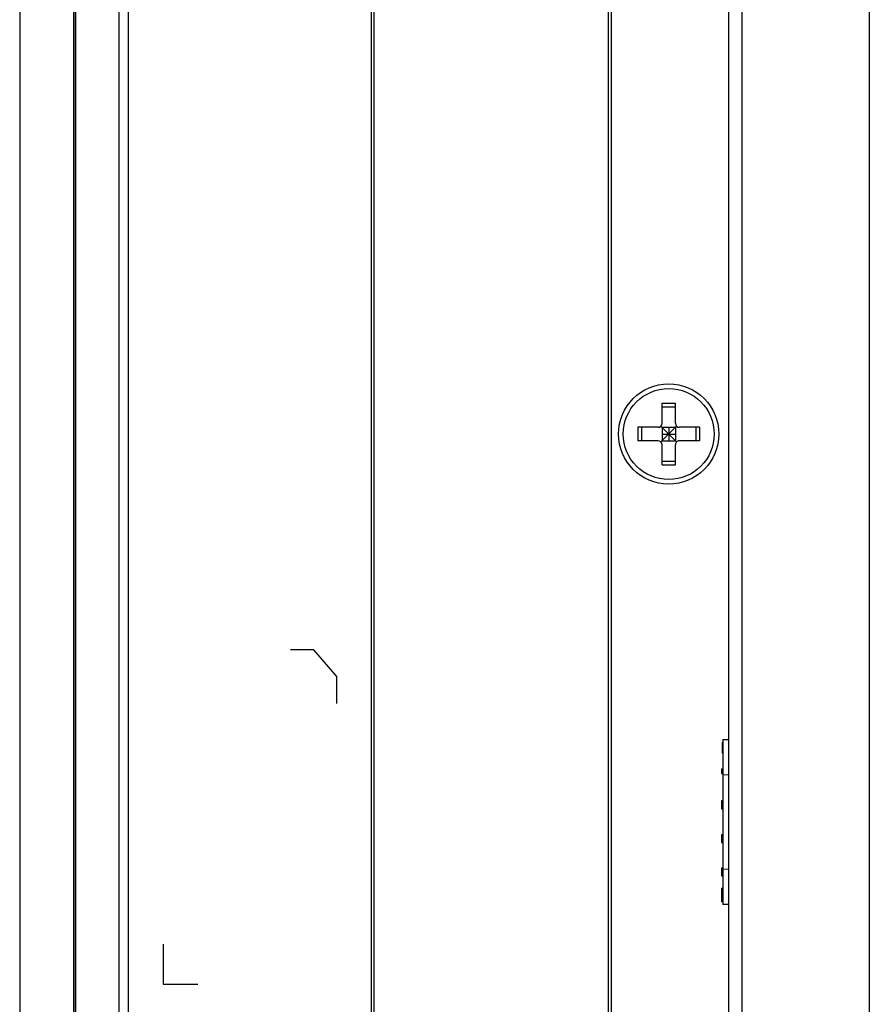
# Model space of a CAD drawing. Header units: millimetres. Extents: x 742 to 1452, y 144 to 826.
# Tile 36 of 40: x 1293 to 1356, y 217 to 291. Entities that reach past the tile are written whole.
import ezdxf

# ---------------------------------------------------------------- set-up
doc = ezdxf.new("R2010")
doc.units = ezdxf.units.MM
doc.header["$LTSCALE"] = 32.67
doc.layers.add('00_COMPONENTS', color=7, linetype='CONTINUOUS')

msp = doc.modelspace()

# ---------------------------------------------------------------- linework, layer by layer
at = {"layer": '00_COMPONENTS', "color": 7}
for p, q in [((1356.292, 546.873), (1356.292, 144.873)), ((1292.765, 537.373), (1292.765, 154.373)), ((1300.212, 154.373), (1300.212, 537.373)), ((1300.895, 181.749), (1300.895, 537.373)), ((1296.812, 159.173), (1296.812, 532.573)), ((1296.949, 159.173), (1296.949, 532.573)), ((1296.962, 159.173), (1296.962, 532.573)), ((1319.082, 183.423), (1319.082, 530.873)), ((1319.265, 183.423), (1319.265, 530.873)), ((1336.792, 167.373), (1336.792, 525.373)), ((1345.792, 168.573), (1345.792, 523.173)), ((1346.792, 168.573), (1346.792, 523.173)), ((1336.992, 519.773), (1336.992, 171.973)), ((1340.792, 262.423), (1341.792, 262.423)), ((1340.792, 260.923), (1340.792, 262.423)), ((1340.792, 262.154), (1341.792, 262.154)), ((1341.792, 260.923), (1341.792, 262.423)), ((1340.492, 260.623), (1338.992, 260.623)), ((1338.992, 260.623), (1338.992, 259.623)), ((1339.261, 260.623), (1339.261, 259.623)), ((1340.704, 260.711), (1341.879, 259.535)), ((1340.704, 259.535), (1341.879, 260.711)), ((1340.792, 260.623), (1341.792, 260.623)), ((1340.792, 260.623), (1340.792, 259.623)), ((1341.292, 260.623), (1341.292, 259.623)), ((1341.792, 260.623), (1341.792, 259.623)), ((1343.592, 260.623), (1342.092, 260.623)), ((1343.322, 260.623), (1343.322, 259.623)), ((1343.592, 260.623), (1343.592, 259.623)), ((1340.792, 260.123), (1341.792, 260.123)), ((1340.492, 259.623), (1338.992, 259.623)), ((1340.792, 259.623), (1341.792, 259.623)), ((1340.792, 257.823), (1340.792, 259.323)), ((1341.792, 257.823), (1341.792, 259.323)), ((1343.592, 259.623), (1342.092, 259.623)), ((1340.792, 258.092), (1341.792, 258.092)), ((1340.792, 257.823), (1341.792, 257.823)), ((1345.337, 237.047), (1345.287, 237.047)), ((1345.287, 237.047), (1345.287, 236.256)), ((1345.337, 237.285), (1345.792, 237.285)), ((1345.337, 237.285), (1345.337, 224.96)), ((1345.337, 236.96), (1345.287, 236.96)), ((1345.337, 236.916), (1345.287, 236.916)), ((1345.337, 236.652), (1345.287, 236.652)), ((1345.337, 236.388), (1345.287, 236.388)), ((1345.337, 236.344), (1345.287, 236.344)), ((1345.337, 236.256), (1345.287, 236.256)), ((1345.237, 235.08), (1345.337, 235.08)), ((1345.237, 235.08), (1345.237, 234.753)), ((1345.337, 234.824), (1345.237, 234.824)), ((1345.237, 234.753), (1345.337, 234.753)), ((1345.337, 234.648), (1345.792, 234.67)), ((1345.337, 232.696), (1345.237, 232.696)), ((1345.237, 232.696), (1345.237, 232.683)), ((1345.237, 232.675), (1345.337, 232.675)), ((1345.237, 232.675), (1345.237, 232.109)), ((1345.237, 232.11), (1345.337, 232.11)), ((1345.237, 232.109), (1345.337, 232.109)), ((1345.337, 230.168), (1345.237, 230.168)), ((1345.237, 230.168), (1345.237, 229.63)), ((1345.237, 230.157), (1345.337, 230.157)), ((1345.237, 229.63), (1345.337, 229.63)), ((1345.237, 229.624), (1345.237, 229.587)), ((1345.237, 229.587), (1345.337, 229.587)), ((1345.237, 227.693), (1345.337, 227.693)), ((1345.237, 227.693), (1345.237, 227.079)), ((1345.792, 227.576), (1345.337, 227.598)), ((1345.237, 227.288), (1345.337, 227.288)), ((1345.237, 227.199), (1345.337, 227.199)), ((1345.237, 227.079), (1345.337, 227.079)), ((1345.337, 226.151), (1345.237, 226.151)), ((1345.237, 226.151), (1345.237, 225.138)), ((1345.337, 226.143), (1345.237, 226.143)), ((1345.337, 226.136), (1345.237, 226.136)), ((1345.337, 226.117), (1345.237, 226.117)), ((1345.337, 226.089), (1345.237, 226.089)), ((1345.337, 226.052), (1345.237, 226.052)), ((1345.337, 226.01), (1345.237, 226.01)), ((1345.337, 225.963), (1345.237, 225.963)), ((1345.337, 225.915), (1345.237, 225.915)), ((1345.337, 225.866), (1345.237, 225.866)), ((1345.337, 225.802), (1345.237, 225.802)), ((1345.337, 225.747), (1345.237, 225.747)), ((1345.337, 225.703), (1345.237, 225.703)), ((1345.337, 225.672), (1345.237, 225.672)), ((1345.337, 225.663), (1345.237, 225.663)), ((1345.337, 225.653), (1345.237, 225.653)), ((1345.337, 225.643), (1345.237, 225.643)), ((1345.337, 225.593), (1345.237, 225.593)), ((1345.337, 225.532), (1345.237, 225.532)), ((1345.337, 225.465), (1345.237, 225.465)), ((1345.337, 225.396), (1345.237, 225.396)), ((1345.337, 225.33), (1345.237, 225.33)), ((1345.337, 225.28), (1345.237, 225.28)), ((1345.337, 225.238), (1345.237, 225.238)), ((1345.337, 225.202), (1345.237, 225.202)), ((1345.337, 225.174), (1345.237, 225.174)), ((1345.337, 225.154), (1345.237, 225.154)), ((1345.337, 225.142), (1345.237, 225.142)), ((1345.337, 225.138), (1345.237, 225.138)), ((1345.792, 224.96), (1345.337, 224.96))]:
    msp.add_line(p, q, dxfattribs=at)
at = {"layer": '00_COMPONENTS', "color": 4}
for p, q in [((1314.752, 243.983), (1313.02, 243.983)), ((1316.484, 241.983), (1314.752, 243.983)), ((1316.484, 239.983), (1316.484, 241.983)), ((1303.493, 221.983), (1303.493, 218.983)), ((1303.493, 218.983), (1306.091, 218.983))]:
    msp.add_line(p, q, dxfattribs=at)
at = {"layer": '00_COMPONENTS', "color": 7}
for radius in [3.75, 3.4]:
    msp.add_circle((1341.292, 260.123), radius, dxfattribs=at)
for centre, start, end in [((1340.492, 260.923), 269.99992, 359.99992), ((1342.092, 260.923), 179.99992, 269.99992), ((1340.492, 259.323), 359.99992, 89.99992), ((1342.092, 259.323), 89.99992, 179.99992)]:
    msp.add_arc(centre, 0.3, start, end, dxfattribs=at)

doc.saveas('drawing.dxf')
